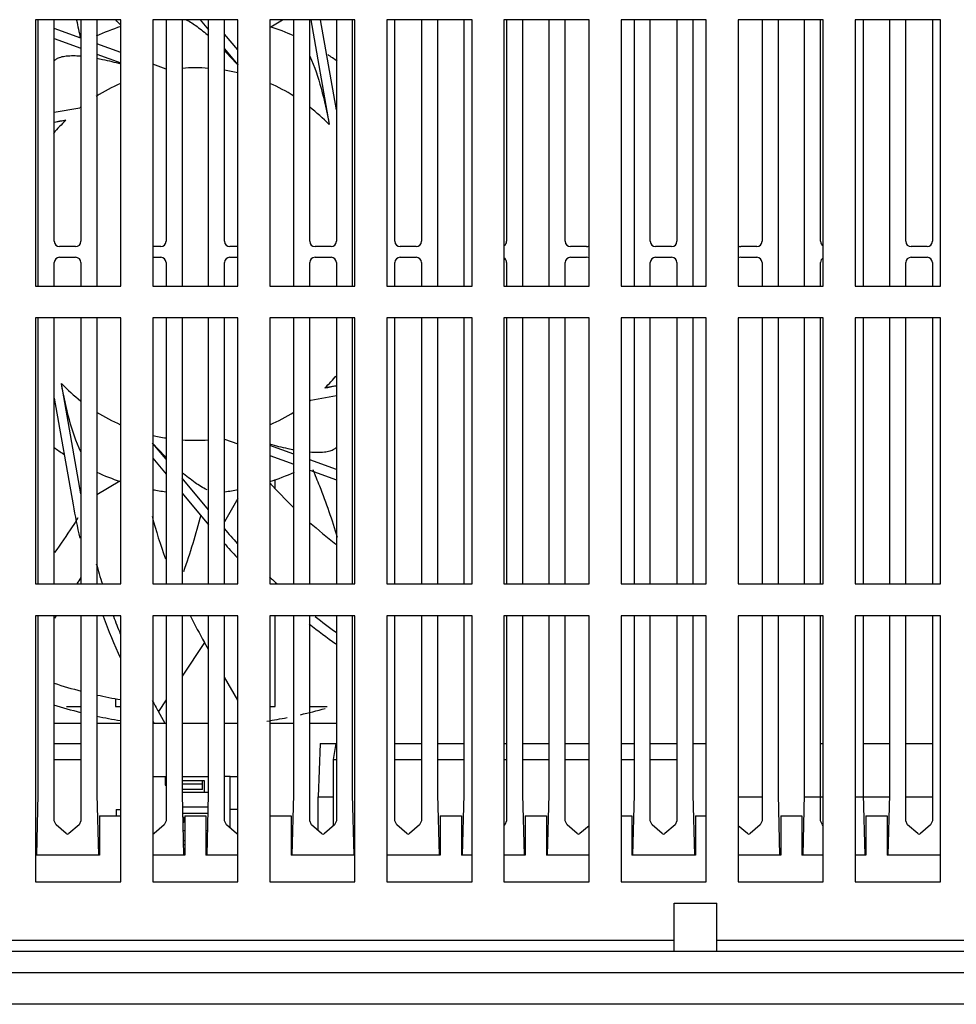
# Model space of a CAD drawing. Header units: millimetres. Extents: x 0 to 2550, y 0 to 1800.
# Tile 21 of 29: x 962 to 1050, y 1600 to 1693. Entities that reach past the tile are written whole.
import ezdxf

# ---------------------------------------------------------------- set-up
doc = ezdxf.new("R2010")
doc.units = ezdxf.units.MM
doc.header["$LTSCALE"] = 140.25
doc.layers.get('0').update_dxf_attribs({"linetype": 'CONTINUOUS'})

msp = doc.modelspace()

# ---------------------------------------------------------------- linework, layer by layer
at = {"color": 7, "linetype": 'CONTINUOUS'}
for p, q in [((963.633, 1692.783), (963.633, 1667.783)), ((971.633, 1692.783), (963.633, 1692.783)), ((963.883, 1667.783), (963.883, 1692.783)), ((965.383, 1671.983), (965.383, 1692.783)), ((967.883, 1692.783), (967.883, 1671.983)), ((969.383, 1692.783), (969.383, 1667.783)), ((971.633, 1667.783), (971.633, 1692.783)), ((974.633, 1692.783), (974.633, 1667.783)), ((982.633, 1692.783), (974.633, 1692.783)), ((975.883, 1692.783), (975.883, 1671.983)), ((977.383, 1692.783), (977.383, 1667.783)), ((979.101, 1692.783), (979.883, 1691.851)), ((979.883, 1667.783), (979.883, 1692.783)), ((981.383, 1671.983), (981.383, 1692.783)), ((982.633, 1667.783), (982.633, 1692.783)), ((985.633, 1692.783), (985.633, 1667.783)), ((993.633, 1692.783), (985.633, 1692.783)), ((987.883, 1667.783), (987.883, 1692.783)), ((989.383, 1671.983), (989.383, 1692.783)), ((989.477, 1692.783), (991.211, 1682.95)), ((991.883, 1684.324), (990.391, 1692.783)), ((991.883, 1692.783), (991.883, 1671.983)), ((993.383, 1692.783), (993.383, 1667.783)), ((993.633, 1667.783), (993.633, 1692.783)), ((996.633, 1692.783), (996.633, 1667.783)), ((1004.633, 1692.783), (996.633, 1692.783)), ((997.383, 1671.983), (997.383, 1692.783)), ((999.883, 1692.783), (999.883, 1671.983)), ((1001.383, 1692.783), (1001.383, 1667.783)), ((1003.883, 1667.783), (1003.883, 1692.783)), ((1004.633, 1667.783), (1004.633, 1692.783)), ((1007.633, 1692.783), (1007.633, 1667.783)), ((1015.633, 1692.783), (1007.633, 1692.783)), ((1007.883, 1692.783), (1007.883, 1671.983)), ((1009.383, 1692.783), (1009.383, 1667.783)), ((1011.883, 1667.783), (1011.883, 1692.783)), ((1013.383, 1671.983), (1013.383, 1692.783)), ((1015.633, 1667.783), (1015.633, 1692.783)), ((1018.633, 1692.783), (1018.633, 1667.783)), ((1026.633, 1692.783), (1018.633, 1692.783)), ((1019.883, 1667.783), (1019.883, 1692.783)), ((1021.383, 1671.983), (1021.383, 1692.783)), ((1023.883, 1692.783), (1023.883, 1671.983)), ((1025.383, 1692.783), (1025.383, 1667.783)), ((1026.633, 1667.783), (1026.633, 1692.783)), ((1029.633, 1692.783), (1029.633, 1667.783)), ((1037.633, 1692.783), (1029.633, 1692.783)), ((1031.883, 1692.783), (1031.883, 1671.983)), ((1033.383, 1692.783), (1033.383, 1667.783)), ((1035.883, 1667.783), (1035.883, 1692.783)), ((1037.383, 1671.983), (1037.383, 1692.783)), ((1037.633, 1667.783), (1037.633, 1692.783)), ((1040.633, 1692.783), (1040.633, 1667.783)), ((1048.633, 1692.783), (1040.633, 1692.783)), ((1041.383, 1692.783), (1041.383, 1667.783)), ((1043.883, 1667.783), (1043.883, 1692.783)), ((1045.383, 1671.983), (1045.383, 1692.783)), ((1047.883, 1692.783), (1047.883, 1671.983)), ((1048.633, 1667.783), (1048.633, 1692.783)), ((967.883, 1691.084), (965.383, 1691.994)), ((982.633, 1689.974), (981.383, 1691.464)), ((965.383, 1691.036), (967.883, 1690.126)), ((971.633, 1689.719), (969.383, 1690.538)), ((969.383, 1689.58), (971.633, 1688.761)), ((981.383, 1690.064), (982.633, 1688.574)), ((975.883, 1688.172), (974.633, 1688.627)), ((967.773, 1684.506), (965.383, 1684.084)), ((965.383, 1683.17), (966.466, 1683.361)), ((967.383, 1671.483), (965.883, 1671.483)), ((975.383, 1671.483), (974.633, 1671.483)), ((982.633, 1671.483), (981.883, 1671.483)), ((991.383, 1671.483), (989.883, 1671.483)), ((999.383, 1671.483), (997.883, 1671.483)), ((1015.383, 1671.483), (1013.883, 1671.483)), ((1023.383, 1671.483), (1021.883, 1671.483)), ((1031.383, 1671.483), (1029.883, 1671.483)), ((1047.383, 1671.483), (1045.883, 1671.483)), ((965.883, 1670.483), (967.383, 1670.483)), ((974.633, 1670.483), (975.383, 1670.483)), ((981.883, 1670.483), (982.633, 1670.483)), ((989.883, 1670.483), (991.383, 1670.483)), ((997.883, 1670.483), (999.383, 1670.483)), ((1013.883, 1670.483), (1015.383, 1670.483)), ((1021.883, 1670.483), (1023.383, 1670.483)), ((1029.883, 1670.483), (1031.383, 1670.483)), ((1045.883, 1670.483), (1047.383, 1670.483)), ((965.383, 1667.783), (965.383, 1669.983)), ((967.883, 1669.983), (967.883, 1667.783)), ((975.883, 1669.983), (975.883, 1667.783)), ((981.383, 1667.783), (981.383, 1669.983)), ((989.383, 1667.783), (989.383, 1669.983)), ((991.883, 1669.983), (991.883, 1667.783)), ((997.383, 1667.783), (997.383, 1669.983)), ((999.883, 1669.983), (999.883, 1667.783)), ((1007.883, 1669.983), (1007.883, 1667.783)), ((1013.383, 1667.783), (1013.383, 1669.983)), ((1021.383, 1667.783), (1021.383, 1669.983)), ((1023.883, 1669.983), (1023.883, 1667.783)), ((1031.883, 1669.983), (1031.883, 1667.783)), ((1037.383, 1667.783), (1037.383, 1669.983)), ((1045.383, 1667.783), (1045.383, 1669.983)), ((1047.883, 1669.983), (1047.883, 1667.783)), ((963.633, 1667.783), (971.633, 1667.783)), ((974.633, 1667.783), (982.633, 1667.783)), ((985.633, 1667.783), (993.633, 1667.783)), ((996.633, 1667.783), (1004.633, 1667.783)), ((1007.633, 1667.783), (1015.633, 1667.783)), ((1018.633, 1667.783), (1026.633, 1667.783)), ((1029.633, 1667.783), (1037.633, 1667.783)), ((1040.633, 1667.783), (1048.633, 1667.783)), ((963.633, 1664.783), (963.633, 1639.783)), ((971.633, 1664.783), (963.633, 1664.783)), ((963.883, 1639.783), (963.883, 1664.783)), ((965.383, 1639.783), (965.383, 1664.783)), ((967.883, 1664.783), (967.883, 1639.783)), ((969.383, 1664.783), (969.383, 1639.783)), ((971.633, 1639.783), (971.633, 1664.783)), ((974.633, 1664.783), (974.633, 1639.783)), ((982.633, 1664.783), (974.633, 1664.783)), ((975.883, 1664.783), (975.883, 1639.783)), ((977.383, 1664.783), (977.383, 1639.783)), ((979.883, 1639.783), (979.883, 1664.783)), ((981.383, 1639.783), (981.383, 1664.783)), ((982.633, 1639.783), (982.633, 1664.783)), ((985.633, 1664.783), (985.633, 1639.783)), ((993.633, 1664.783), (985.633, 1664.783)), ((987.883, 1639.783), (987.883, 1664.783)), ((989.383, 1639.783), (989.383, 1664.783)), ((991.883, 1664.783), (991.883, 1639.783)), ((993.383, 1664.783), (993.383, 1639.783)), ((993.633, 1639.783), (993.633, 1664.783)), ((996.633, 1664.783), (996.633, 1639.783)), ((1004.633, 1664.783), (996.633, 1664.783)), ((997.383, 1639.783), (997.383, 1664.783)), ((999.883, 1664.783), (999.883, 1639.783)), ((1001.383, 1664.783), (1001.383, 1639.783)), ((1003.883, 1639.783), (1003.883, 1664.783)), ((1004.633, 1639.783), (1004.633, 1664.783)), ((1007.633, 1664.783), (1007.633, 1639.783)), ((1015.633, 1664.783), (1007.633, 1664.783)), ((1007.883, 1664.783), (1007.883, 1639.783)), ((1009.383, 1664.783), (1009.383, 1639.783)), ((1011.883, 1639.783), (1011.883, 1664.783)), ((1013.383, 1639.783), (1013.383, 1664.783)), ((1015.633, 1639.783), (1015.633, 1664.783)), ((1018.633, 1664.783), (1018.633, 1639.783)), ((1026.633, 1664.783), (1018.633, 1664.783)), ((1019.883, 1639.783), (1019.883, 1664.783)), ((1021.383, 1639.783), (1021.383, 1664.783)), ((1023.883, 1664.783), (1023.883, 1639.783)), ((1025.383, 1664.783), (1025.383, 1639.783)), ((1026.633, 1639.783), (1026.633, 1664.783)), ((1029.633, 1664.783), (1029.633, 1639.783)), ((1037.633, 1664.783), (1029.633, 1664.783)), ((1031.883, 1664.783), (1031.883, 1639.783)), ((1033.383, 1664.783), (1033.383, 1639.783)), ((1035.883, 1639.783), (1035.883, 1664.783)), ((1037.383, 1639.783), (1037.383, 1664.783)), ((1037.633, 1639.783), (1037.633, 1664.783)), ((1040.633, 1664.783), (1040.633, 1639.783)), ((1048.633, 1664.783), (1040.633, 1664.783)), ((1041.383, 1664.783), (1041.383, 1639.783)), ((1043.883, 1639.783), (1043.883, 1664.783)), ((1045.383, 1639.783), (1045.383, 1664.783)), ((1047.883, 1664.783), (1047.883, 1639.783)), ((1048.633, 1639.783), (1048.633, 1664.783)), ((967.883, 1648.247), (966.054, 1658.616)), ((991.883, 1658.396), (990.8, 1658.205)), ((965.383, 1657.242), (967.148, 1647.229)), ((989.493, 1657.06), (991.883, 1657.482)), ((975.883, 1651.502), (974.633, 1652.992)), ((981.383, 1653.394), (982.633, 1652.939)), ((987.883, 1651.986), (985.633, 1652.805)), ((985.633, 1651.847), (987.883, 1651.028)), ((974.633, 1651.592), (975.883, 1650.102)), ((991.883, 1650.53), (989.383, 1651.44)), ((989.383, 1650.482), (991.883, 1649.572)), ((979.883, 1646.735), (977.383, 1649.715)), ((986.133, 1648.79), (986.133, 1649.595)), ((977.383, 1648.315), (979.883, 1645.335)), ((963.633, 1639.783), (971.633, 1639.783)), ((974.633, 1639.783), (982.633, 1639.783)), ((985.633, 1639.783), (993.633, 1639.783)), ((996.633, 1639.783), (1004.633, 1639.783)), ((1007.633, 1639.783), (1015.633, 1639.783)), ((1018.633, 1639.783), (1026.633, 1639.783)), ((1029.633, 1639.783), (1037.633, 1639.783)), ((1040.633, 1639.783), (1048.633, 1639.783)), ((963.633, 1636.783), (963.633, 1611.783)), ((971.633, 1636.783), (963.633, 1636.783)), ((963.883, 1620.011), (963.883, 1636.783)), ((965.383, 1617.514), (965.383, 1636.783)), ((967.883, 1636.783), (967.883, 1617.514)), ((969.383, 1636.783), (969.383, 1620.011)), ((971.633, 1611.783), (971.633, 1636.783)), ((974.633, 1636.783), (974.633, 1611.783)), ((982.633, 1636.783), (974.633, 1636.783)), ((975.883, 1636.783), (975.883, 1617.514)), ((977.383, 1636.783), (977.383, 1620.011)), ((979.883, 1620.011), (979.883, 1636.783)), ((981.383, 1617.514), (981.383, 1636.783)), ((982.633, 1611.783), (982.633, 1636.783)), ((985.633, 1636.783), (985.633, 1611.783)), ((993.633, 1636.783), (985.633, 1636.783)), ((986.133, 1628.283), (986.133, 1636.783)), ((987.883, 1620.011), (987.883, 1636.783)), ((989.383, 1617.514), (989.383, 1636.783)), ((991.883, 1636.783), (991.883, 1617.514)), ((993.383, 1636.783), (993.383, 1620.011)), ((993.633, 1611.783), (993.633, 1636.783)), ((996.633, 1636.783), (996.633, 1611.783)), ((1004.633, 1636.783), (996.633, 1636.783)), ((997.383, 1617.514), (997.383, 1636.783)), ((999.883, 1636.783), (999.883, 1617.514)), ((1001.383, 1636.783), (1001.383, 1620.011)), ((1003.883, 1620.011), (1003.883, 1636.783)), ((1004.633, 1611.783), (1004.633, 1636.783)), ((1007.633, 1636.783), (1007.633, 1611.783)), ((1015.633, 1636.783), (1007.633, 1636.783)), ((1007.883, 1636.783), (1007.883, 1617.514)), ((1009.383, 1636.783), (1009.383, 1620.011)), ((1011.883, 1620.011), (1011.883, 1636.783)), ((1013.383, 1617.514), (1013.383, 1636.783)), ((1015.633, 1611.783), (1015.633, 1636.783)), ((1018.633, 1636.783), (1018.633, 1611.783)), ((1026.633, 1636.783), (1018.633, 1636.783)), ((1019.883, 1620.011), (1019.883, 1636.783)), ((1021.383, 1617.514), (1021.383, 1636.783)), ((1023.883, 1636.783), (1023.883, 1617.514)), ((1025.383, 1636.783), (1025.383, 1620.011)), ((1026.633, 1611.783), (1026.633, 1636.783)), ((1029.633, 1636.783), (1029.633, 1611.783)), ((1037.633, 1636.783), (1029.633, 1636.783)), ((1031.883, 1636.783), (1031.883, 1617.514)), ((1033.383, 1636.783), (1033.383, 1620.011)), ((1035.883, 1620.011), (1035.883, 1636.783)), ((1037.383, 1617.514), (1037.383, 1636.783)), ((1037.633, 1611.783), (1037.633, 1636.783)), ((1040.633, 1636.783), (1040.633, 1611.783)), ((1048.633, 1636.783), (1040.633, 1636.783)), ((1041.383, 1636.783), (1041.383, 1620.011)), ((1043.883, 1620.011), (1043.883, 1636.783)), ((1045.383, 1617.514), (1045.383, 1636.783)), ((1047.883, 1636.783), (1047.883, 1617.514)), ((1048.633, 1611.783), (1048.633, 1636.783)), ((979.885, 1633.624), (979.498, 1634.294)), ((982.633, 1628.864), (981.383, 1631.029)), ((971.133, 1629.02), (971.133, 1628.283)), ((966.536, 1628.283), (967.883, 1628.283)), ((971.133, 1628.283), (971.633, 1628.283)), ((975.809, 1626.683), (975.162, 1627.804)), ((985.633, 1628.283), (986.133, 1628.283)), ((989.383, 1628.283), (991.026, 1628.283)), ((974.633, 1626.92), (974.77, 1626.683)), ((965.383, 1624.783), (967.883, 1624.783)), ((990.357, 1624.783), (990.183, 1619.783)), ((990.357, 1624.783), (991.883, 1624.783)), ((997.383, 1624.783), (999.883, 1624.783)), ((1001.383, 1624.783), (1003.883, 1624.783)), ((1007.633, 1624.783), (1007.883, 1624.783)), ((1009.383, 1624.783), (1011.883, 1624.783)), ((1013.383, 1624.783), (1015.633, 1624.783)), ((1018.633, 1624.783), (1019.883, 1624.783)), ((1021.383, 1624.783), (1023.883, 1624.783)), ((1025.383, 1624.783), (1026.633, 1624.783)), ((1037.383, 1624.783), (1037.633, 1624.783)), ((1041.383, 1624.783), (1043.883, 1624.783)), ((1045.383, 1624.783), (1047.883, 1624.783)), ((965.383, 1623.283), (967.883, 1623.283)), ((991.599, 1623.283), (991.599, 1617.042)), ((991.599, 1623.283), (991.883, 1623.283)), ((997.383, 1623.283), (999.883, 1623.283)), ((1001.383, 1623.283), (1003.883, 1623.283)), ((1007.633, 1623.283), (1007.883, 1623.283)), ((1009.383, 1623.283), (1011.883, 1623.283)), ((1013.383, 1623.283), (1015.633, 1623.283)), ((1018.633, 1623.283), (1019.883, 1623.283)), ((1021.383, 1623.283), (1023.883, 1623.283)), ((974.683, 1616.29), (974.683, 1621.683)), ((974.683, 1621.683), (975.803, 1621.683)), ((975.803, 1621.683), (975.803, 1620.883)), ((977.383, 1621.683), (979.883, 1621.683)), ((979.503, 1621.283), (977.383, 1621.283)), ((979.303, 1620.483), (979.303, 1621.283)), ((979.503, 1620.183), (979.503, 1621.283)), ((981.923, 1621.683), (981.383, 1621.683)), ((981.923, 1616.824), (981.923, 1621.683)), ((975.803, 1620.883), (975.883, 1620.883)), ((979.303, 1620.983), (977.383, 1620.983)), ((979.303, 1620.483), (977.383, 1620.483)), ((979.883, 1620.183), (977.383, 1620.183)), ((963.733, 1614.283), (963.883, 1620.011)), ((969.383, 1620.011), (969.533, 1614.283)), ((977.383, 1620.011), (977.533, 1614.283)), ((979.733, 1614.283), (979.883, 1620.011)), ((987.733, 1614.283), (987.883, 1620.011)), ((990.183, 1616.603), (990.183, 1619.783)), ((990.183, 1619.783), (991.599, 1619.783)), ((993.383, 1620.011), (993.533, 1614.283)), ((1001.383, 1620.011), (1001.533, 1614.283)), ((1003.733, 1614.283), (1003.883, 1620.011)), ((1009.383, 1620.011), (1009.533, 1614.283)), ((1011.733, 1614.283), (1011.883, 1620.011)), ((1019.733, 1614.283), (1019.883, 1620.011)), ((1025.383, 1620.011), (1025.533, 1614.283)), ((1029.633, 1619.783), (1031.883, 1619.783)), ((1033.383, 1620.011), (1033.533, 1614.283)), ((1035.733, 1614.283), (1035.883, 1620.011)), ((1035.877, 1619.783), (1037.633, 1619.783)), ((1040.633, 1619.783), (1043.877, 1619.783)), ((1041.383, 1620.011), (1041.533, 1614.283)), ((1043.733, 1614.283), (1043.883, 1620.011)), ((1045.383, 1619.783), (1047.883, 1619.783)), ((971.203, 1618.583), (971.203, 1617.983)), ((971.203, 1618.583), (971.633, 1618.583)), ((977.414, 1618.833), (979.852, 1618.833)), ((982.633, 1618.583), (981.923, 1618.583)), ((965.559, 1617.133), (965.383, 1617.514)), ((967.883, 1617.514), (967.707, 1617.133)), ((969.633, 1617.983), (969.633, 1614.283)), ((969.633, 1617.983), (971.633, 1617.983)), ((975.883, 1617.514), (975.707, 1617.133)), ((977.429, 1618.233), (979.836, 1618.233)), ((977.439, 1617.883), (977.553, 1617.883)), ((977.553, 1617.383), (977.452, 1617.383)), ((977.553, 1617.883), (977.553, 1617.383)), ((977.633, 1617.983), (977.633, 1614.283)), ((977.633, 1617.983), (979.633, 1617.983)), ((979.633, 1617.983), (979.633, 1614.283)), ((981.559, 1617.133), (981.383, 1617.514)), ((985.633, 1617.983), (987.633, 1617.983)), ((987.633, 1617.983), (987.633, 1614.283)), ((989.559, 1617.133), (989.383, 1617.514)), ((991.883, 1617.514), (991.707, 1617.133)), ((997.559, 1617.133), (997.383, 1617.514)), ((999.883, 1617.514), (999.707, 1617.133)), ((1001.633, 1617.983), (1001.633, 1614.283)), ((1001.633, 1617.983), (1003.633, 1617.983)), ((1003.633, 1617.983), (1003.633, 1614.283)), ((1007.883, 1617.514), (1007.707, 1617.133)), ((1009.633, 1617.983), (1009.633, 1614.283)), ((1009.633, 1617.983), (1011.633, 1617.983)), ((1011.633, 1617.983), (1011.633, 1614.283)), ((1013.559, 1617.133), (1013.383, 1617.514)), ((1018.633, 1617.983), (1019.633, 1617.983)), ((1019.633, 1617.983), (1019.633, 1614.283)), ((1021.559, 1617.133), (1021.383, 1617.514)), ((1023.883, 1617.514), (1023.707, 1617.133)), ((1025.633, 1617.983), (1025.633, 1614.283)), ((1025.633, 1617.983), (1026.633, 1617.983)), ((1031.883, 1617.514), (1031.707, 1617.133)), ((1033.633, 1617.983), (1033.633, 1614.283)), ((1033.633, 1617.983), (1035.633, 1617.983)), ((1035.633, 1617.983), (1035.633, 1614.283)), ((1037.559, 1617.133), (1037.383, 1617.514)), ((1041.633, 1617.983), (1041.633, 1614.283)), ((1041.633, 1617.983), (1043.633, 1617.983)), ((1043.633, 1617.983), (1043.633, 1614.283)), ((1045.559, 1617.133), (1045.383, 1617.514)), ((1047.883, 1617.514), (1047.707, 1617.133)), ((966.503, 1616.331), (965.559, 1617.133)), ((967.707, 1617.133), (966.762, 1616.331)), ((975.707, 1617.133), (974.762, 1616.331)), ((977.633, 1616.583), (977.473, 1616.583)), ((979.793, 1616.583), (979.633, 1616.583)), ((982.503, 1616.331), (981.559, 1617.133)), ((990.503, 1616.331), (989.559, 1617.133)), ((991.707, 1617.133), (990.762, 1616.331)), ((998.503, 1616.331), (997.559, 1617.133)), ((999.707, 1617.133), (998.762, 1616.331)), ((1007.707, 1617.133), (1007.633, 1617.07)), ((1014.503, 1616.331), (1013.559, 1617.133)), ((1015.633, 1617.07), (1014.762, 1616.331)), ((1022.503, 1616.331), (1021.559, 1617.133)), ((1023.707, 1617.133), (1022.762, 1616.331)), ((1030.503, 1616.331), (1029.633, 1617.07)), ((1031.707, 1617.133), (1030.762, 1616.331)), ((1037.633, 1617.07), (1037.559, 1617.133)), ((1046.503, 1616.331), (1045.559, 1617.133)), ((1047.707, 1617.133), (1046.762, 1616.331)), ((977.496, 1615.683), (977.633, 1615.683)), ((979.633, 1615.683), (979.769, 1615.683)), ((969.633, 1614.283), (963.633, 1614.283)), ((977.633, 1614.283), (974.633, 1614.283)), ((982.633, 1614.283), (979.633, 1614.283)), ((993.633, 1614.283), (987.633, 1614.283)), ((1001.633, 1614.283), (996.633, 1614.283)), ((1004.633, 1614.283), (1003.633, 1614.283)), ((1009.633, 1614.283), (1007.633, 1614.283)), ((1015.633, 1614.283), (1011.633, 1614.283)), ((1025.633, 1614.283), (1019.633, 1614.283)), ((1033.633, 1614.283), (1029.633, 1614.283)), ((1037.633, 1614.283), (1035.633, 1614.283)), ((1041.633, 1614.283), (1040.633, 1614.283)), ((1048.633, 1614.283), (1043.633, 1614.283)), ((963.633, 1611.783), (971.633, 1611.783)), ((974.633, 1611.783), (982.633, 1611.783)), ((985.633, 1611.783), (993.633, 1611.783)), ((996.633, 1611.783), (1004.633, 1611.783)), ((1007.633, 1611.783), (1015.633, 1611.783)), ((1018.633, 1611.783), (1026.633, 1611.783)), ((1029.633, 1611.783), (1037.633, 1611.783)), ((1040.633, 1611.783), (1048.633, 1611.783)), ((1023.633, 1605.283), (1023.633, 1609.783)), ((1023.633, 1609.783), (1027.633, 1609.783)), ((1027.633, 1605.283), (1027.633, 1609.783)), ((837.933, 1605.283), (1119.333, 1605.283))]:
    msp.add_line(p, q, dxfattribs=at)
at = {"color": 9, "linetype": 'CONTINUOUS'}
for p, q in [((985.728, 1692.135), (986.838, 1692.783)), ((971.537, 1649.431), (969.383, 1648.172)), ((982.633, 1647.813), (981.383, 1645.622)), ((979.498, 1634.294), (977.383, 1631.129)), ((975.883, 1628.883), (975.162, 1627.804)), ((1023.633, 1606.283), (933.633, 1606.283)), ((1119.333, 1606.283), (1027.633, 1606.283)), ((1133.633, 1600.283), (823.633, 1600.283))]:
    msp.add_line(p, q, dxfattribs=at)
at = {"color": 3, "linetype": 'CONTINUOUS'}
for p, q in [((967.883, 1626.683), (965.383, 1626.683)), ((971.633, 1626.683), (969.383, 1626.683)), ((975.883, 1626.683), (974.633, 1626.683)), ((979.883, 1626.683), (977.383, 1626.683)), ((982.633, 1626.683), (981.383, 1626.683)), ((987.883, 1626.683), (985.633, 1626.683)), ((991.883, 1626.683), (989.383, 1626.683)), ((975.803, 1621.683), (975.883, 1621.683)), ((981.923, 1621.683), (982.583, 1621.683)), ((982.583, 1621.683), (982.583, 1618.583)), ((977.633, 1615.283), (977.507, 1615.283)), ((979.759, 1615.283), (979.633, 1615.283)), ((826.633, 1603.283), (1130.633, 1603.283))]:
    msp.add_line(p, q, dxfattribs=at)
at = {"color": 9, "linetype": 'CONTINUOUS'}
for centre, radius, start, end in [((1030.554, 1704.985), 64.249, 190.97342, 192.49826), ((978.633, 1670.783), 17.5, 85.89374, 94.09671), ((978.633, 1670.783), 17.5, 76.76899, 80.94887), ((978.633, 1670.783), 17.5, 113.66503, 122.11103), ((978.633, 1670.783), 17.5, 58.02197, 66.36853), ((978.633, 1670.783), 17.5, 127.92957, 128.35764), ((978.633, 1670.783), 17.5, 44.04773, 52.09613), ((978.633, 1670.783), 17.5, 134.04773, 139.59092), ((978.633, 1670.783), 17.5, 314.04773, 319.371), ((978.633, 1670.783), 17.5, 224.04773, 232.0966), ((978.633, 1670.783), 17.5, 307.91884, 308.35764), ((978.633, 1670.783), 17.5, 238.01985, 246.36423), ((978.633, 1670.783), 17.5, 293.61573, 301.96564), ((978.633, 1670.783), 17.5, 256.7702, 260.94953), ((978.633, 1670.783), 17.5, 265.89446, 274.09667), ((917.518, 1662.362), 63.728, 340.36939, 345.39191), ((903.351, 1679.535), 75.488, 328.22355, 328.77556), ((900.819, 1681.186), 78.511, 325.37495, 325.53143)]:
    msp.add_arc(centre, radius, start, end, dxfattribs=at)
at = {"color": 7, "linetype": 'CONTINUOUS'}
for centre, radius, start, end in [((934.639, 1658.65), 50, 42.27294, 43.09453), ((978.633, 1670.783), 22.5, 108.14927, 114.45657), ((978.633, 1670.783), 22.5, 65.71067, 71.74369), ((978.633, 1670.783), 22.5, 125.37144, 126.14732), ((978.633, 1670.783), 22.5, 53.66322, 56.42751), ((974.028, 1640.407), 43.615, 99.98454, 101.44398), ((965.883, 1671.983), 0.5, 180, 270), ((967.383, 1671.983), 0.5, 270, 360), ((975.383, 1671.983), 0.5, 270, 360), ((981.883, 1671.983), 0.5, 180, 270), ((989.883, 1671.983), 0.5, 180, 270), ((991.383, 1671.983), 0.5, 270, 360), ((997.883, 1671.983), 0.5, 180, 270), ((999.383, 1671.983), 0.5, 270, 360), ((1007.383, 1671.983), 0.5, 300.01065, 360), ((1013.883, 1671.983), 0.5, 180, 270), ((1021.883, 1671.983), 0.5, 180, 270), ((1023.383, 1671.983), 0.5, 270, 360), ((1031.383, 1671.983), 0.5, 270, 360), ((1037.883, 1671.983), 0.5, 180, 239.97659), ((1045.883, 1671.983), 0.5, 180, 270), ((1047.383, 1671.983), 0.5, 270, 360), ((1015.383, 1671.983), 0.5, 270, 300.01065), ((1029.883, 1671.983), 0.5, 239.97659, 270), ((965.883, 1669.983), 0.5, 90, 180), ((967.383, 1669.983), 0.5, 0, 90), ((975.383, 1669.983), 0.5, 0, 90), ((981.883, 1669.983), 0.5, 90, 180), ((989.883, 1669.983), 0.5, 90, 180), ((991.383, 1669.983), 0.5, 0, 90), ((997.883, 1669.983), 0.5, 90, 180), ((999.383, 1669.983), 0.5, 0, 90), ((1007.383, 1669.983), 0.5, 0, 59.97659), ((1013.883, 1669.983), 0.5, 90, 180), ((1015.383, 1669.983), 0.5, 59.97659, 90), ((1021.883, 1669.983), 0.5, 90, 180), ((1023.383, 1669.983), 0.5, 0, 90), ((1029.883, 1669.983), 0.5, 90, 120.01065), ((1031.383, 1669.983), 0.5, 0, 90), ((1037.883, 1669.983), 0.5, 120.01065, 180), ((1045.883, 1669.983), 0.5, 90, 180), ((1047.383, 1669.983), 0.5, 0, 90), ((983.238, 1701.157), 43.613, 279.98454, 281.44527), ((978.633, 1670.783), 22.5, 233.90034, 236.65715), ((978.633, 1670.783), 22.5, 305.37144, 306.14732), ((978.633, 1670.783), 22.5, 245.71067, 251.74369), ((978.633, 1670.783), 22.5, 288.14927, 294.45657), ((1022.626, 1682.916), 50, 222.27294, 225.91606), ((978.633, 1670.783), 22.5, 259.74984, 262.94922), ((978.633, 1670.783), 22.5, 277.05226, 280.31608), ((1027.123, 1657.804), 60.9, 190, 193.00317), ((1022.799, 1659.294), 50, 195.29032, 200.04172), ((1022.626, 1682.916), 50, 228.31745, 232.00297), ((1027.116, 1683.788), 60, 220.32037, 222.06486), ((1027.116, 1683.788), 60.9, 221.26422, 222.9805), ((1027.123, 1657.804), 60, 195.58726, 197.4918), ((1027.116, 1683.788), 60, 226.23737, 227.20471), ((1027.123, 1657.804), 60.9, 200.22778, 204.23092), ((1027.123, 1657.804), 60, 200.54399, 202.22425), ((1022.799, 1659.294), 50, 206.79292, 210), ((1027.116, 1683.788), 60.9, 231.65544, 234.6076), ((1027.116, 1683.788), 60, 231.6664, 234.01339), ((978.633, 1670.783), 42.45, 251.81401, 255.35361), ((978.633, 1670.783), 42.45, 257.44058, 260.51477), ((1027.123, 1657.804), 60, 208.87004, 210), ((978.633, 1670.783), 44.4, 252.54499, 255.93168), ((978.633, 1670.783), 44.4, 282.86041, 285.9502), ((978.633, 1670.783), 44.4, 257.96369, 260.90484), ((978.633, 1670.783), 44.4, 278.72229, 281.20516), ((966.633, 1616.483), 0.2, 229.63582, 310.36418), ((974.633, 1616.483), 0.2, 270, 310.36418), ((982.633, 1616.483), 0.2, 229.63582, 270), ((990.633, 1616.483), 0.2, 229.63582, 310.36418), ((998.633, 1616.483), 0.2, 229.63582, 310.36418), ((1014.633, 1616.483), 0.2, 229.63582, 310.36418), ((1022.633, 1616.483), 0.2, 229.63582, 310.36418), ((1030.633, 1616.483), 0.2, 229.63582, 310.36418), ((1046.633, 1616.483), 0.2, 229.63582, 310.36418)]:
    msp.add_arc(centre, radius, start, end, dxfattribs=at)
for points, knots in [([(977.777, 1692.809), (978.132, 1692.62), (978.858, 1692.143), (979.532, 1691.6), (979.883, 1691.297)], [0, 0, 0, 0, 0.464346, 1, 1, 1, 1]), ([(981.386, 1689.882), (981.493, 1689.774), (981.922, 1689.332), (982.339, 1688.878), (982.647, 1688.531)], [0, 0, 0, 0, 0.24767, 1, 1, 1, 1]), ([(965.608, 1689.13), (965.721, 1689.21), (966.018, 1689.331), (966.769, 1689.459), (967.397, 1689.438), (967.842, 1689.402)], [0, 0, 0, 0, 0.182019, 0.412605, 1, 1, 1, 1]), ([(969.361, 1689.192), (969.546, 1689.158), (970.307, 1689.005), (971.061, 1688.815), (971.628, 1688.655)], [0, 0, 0, 0, 0.241987, 1, 1, 1, 1]), ([(989.393, 1689.37), (989.84, 1688.409), (990.538, 1686.28), (991.008, 1684.101), (991.211, 1682.95)], [0, 0, 0, 0, 0.475376, 1, 1, 1, 1]), ([(967.872, 1652.196), (967.425, 1653.156), (966.728, 1655.286), (966.257, 1657.465), (966.054, 1658.616)], [0, 0, 0, 0, 0.475375, 1, 1, 1, 1]), ([(975.88, 1651.684), (975.773, 1651.792), (975.344, 1652.234), (974.927, 1652.688), (974.619, 1653.035)], [0, 0, 0, 0, 0.24767, 1, 1, 1, 1]), ([(987.903, 1652.374), (987.718, 1652.409), (986.957, 1652.561), (986.204, 1652.752), (985.638, 1652.911)], [0, 0, 0, 0, 0.241986, 1, 1, 1, 1]), ([(991.657, 1652.436), (991.545, 1652.356), (991.248, 1652.235), (990.497, 1652.107), (989.869, 1652.128), (989.424, 1652.164)], [0, 0, 0, 0, 0.181973, 0.412524, 1, 1, 1, 1]), ([(979.741, 1648.632), (979.344, 1648.816), (978.527, 1649.329), (977.778, 1649.928), (977.383, 1650.269)], [0, 0, 0, 0, 0.456173, 1, 1, 1, 1]), ([(989.665, 1650.547), (989.883, 1650.032), (990.734, 1647.944), (991.47, 1645.808), (991.96, 1644.184)], [0, 0, 0, 0, 0.247756, 1, 1, 1, 1]), ([(967.605, 1645.986), (967.431, 1645.711), (966.722, 1644.608), (965.98, 1643.526), (965.404, 1642.727)], [0, 0, 0, 0, 0.248446, 1, 1, 1, 1])]:
    msp.add_open_spline(points, degree=3, knots=knots, dxfattribs=at)
msp.add_open_spline([(991.824, 1624.783), (991.748, 1624.283), (991.673, 1623.783), (991.599, 1623.283)], degree=3, dxfattribs=at)

doc.saveas('drawing.dxf')
